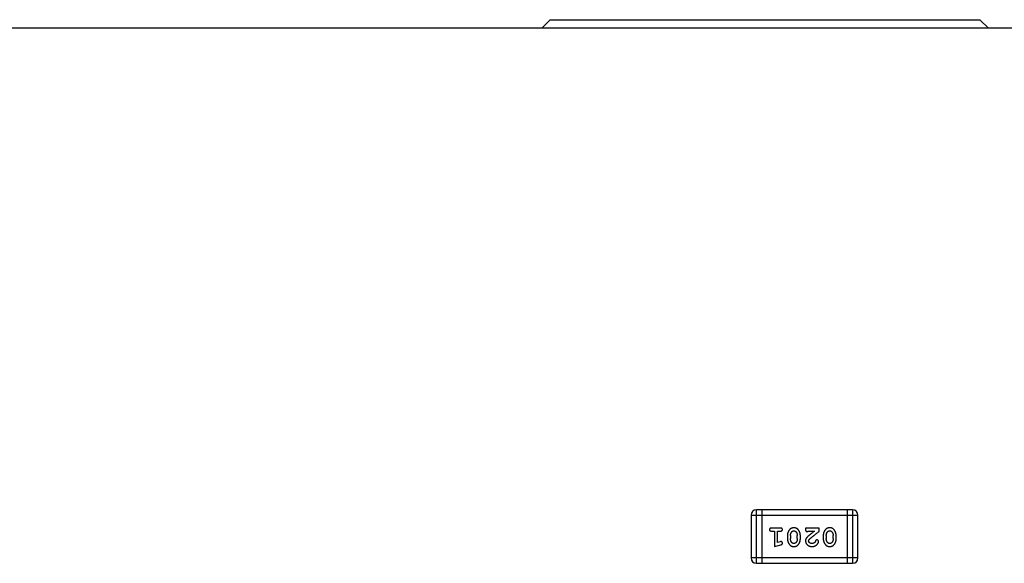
# Model space of a CAD drawing. Header units: millimetres. Extents: x 72 to 239, y 133 to 319.
# Tile 49 of 240: x 134.7 to 140.32, y 186.42 to 189.52. Entities that reach past the tile are written whole.
import ezdxf

# ---------------------------------------------------------------- set-up
doc = ezdxf.new("R2010")
doc.units = ezdxf.units.MM
doc.header["$LTSCALE"] = 5
doc.layers.get('0').update_dxf_attribs({"linetype": 'CONTINUOUS'})

msp = doc.modelspace()

# ---------------------------------------------------------------- linework, layer by layer
for p, q in [((137.6797, 189.4703), (137.7285, 189.5191)), ((137.7285, 189.5191), (140.1785, 189.5191)), ((140.1785, 189.5191), (140.2277, 189.4698)), ((144.48, 189.469), (96.629, 189.4783)), ((138.8735, 186.6908), (138.8735, 186.447)), ((138.8735, 186.6908), (139.4831, 186.6908)), ((138.904, 186.4165), (138.904, 186.7213)), ((139.4527, 186.7213), (138.904, 186.7213)), ((138.9345, 186.7213), (138.9345, 186.4165)), ((139.4222, 186.7213), (139.4222, 186.4165)), ((139.4527, 186.7213), (139.4527, 186.4165)), ((139.4831, 186.447), (139.4831, 186.6908)), ((139.0415, 186.6177), (138.9896, 186.6177)), ((138.9896, 186.6004), (139.0069, 186.6004)), ((139.0069, 186.6004), (139.0069, 186.5123)), ((139.0242, 186.5354), (139.0242, 186.6004)), ((139.0242, 186.6004), (139.0415, 186.6004)), ((139.0808, 186.5746), (139.0808, 186.5569)), ((139.0981, 186.5744), (139.0981, 186.5572)), ((139.1374, 186.5572), (139.1374, 186.5744)), ((139.1547, 186.5569), (139.1547, 186.5746)), ((139.1846, 186.6177), (139.1846, 186.6098)), ((139.2617, 186.6177), (139.1846, 186.6177)), ((139.1988, 186.6004), (139.235, 186.6004)), ((139.2617, 186.5988), (139.2617, 186.6177)), ((139.2853, 186.5746), (139.2853, 186.5569)), ((139.3026, 186.5744), (139.3026, 186.5572)), ((139.3419, 186.5572), (139.3419, 186.5744)), ((139.3593, 186.5569), (139.3593, 186.5746)), ((139.0069, 186.5123), (139.0434, 186.5222)), ((139.0392, 186.5396), (139.0242, 186.5354)), ((139.4831, 186.447), (138.8735, 186.447)), ((138.904, 186.4165), (139.4527, 186.4165))]:
    msp.add_line(p, q)
for centre, start, end in [((138.904, 186.6908), 90, 180), ((139.4527, 186.6908), 0, 90), ((138.904, 186.447), 180, 270), ((139.4527, 186.447), 270, 0)]:
    msp.add_arc(centre, 0.0305, start, end)
for points, knots in [([(138.9896, 186.6177), (138.9887, 186.6177), (138.987, 186.6176), (138.9847, 186.6171), (138.9827, 186.6164), (138.9812, 186.6153), (138.98, 186.614), (138.9792, 186.6125), (138.9786, 186.6108), (138.9786, 186.6096), (138.9785, 186.609)], [0, 0, 0, 0, 0.169012, 0.317488, 0.445429, 0.560977, 0.67065, 0.776666, 0.88492, 1, 1, 1, 1]), ([(138.9785, 186.609), (138.9786, 186.6084), (138.9786, 186.6072), (138.9791, 186.6056), (138.98, 186.6041), (138.9812, 186.6027), (138.9827, 186.6016), (138.9847, 186.6009), (138.987, 186.6004), (138.9887, 186.6004), (138.9896, 186.6004)], [0, 0, 0, 0, 0.11517, 0.223509, 0.328254, 0.438012, 0.553651, 0.682263, 0.830856, 1, 1, 1, 1]), ([(139.0525, 186.609), (139.0525, 186.6096), (139.0524, 186.6108), (139.0519, 186.6125), (139.051, 186.614), (139.0499, 186.6154), (139.0483, 186.6164), (139.0464, 186.6171), (139.0441, 186.6176), (139.0424, 186.6177), (139.0415, 186.6177)], [0, 0, 0, 0, 0.115051, 0.223278, 0.329269, 0.437893, 0.554681, 0.682591, 0.83103, 1, 1, 1, 1]), ([(139.0415, 186.6004), (139.0424, 186.6004), (139.044, 186.6004), (139.0464, 186.6009), (139.0483, 186.6017), (139.0499, 186.6027), (139.051, 186.6041), (139.0519, 186.6055), (139.0524, 186.6072), (139.0525, 186.6084), (139.0525, 186.609)], [0, 0, 0, 0, 0.169102, 0.317658, 0.446239, 0.563118, 0.671828, 0.776546, 0.884858, 1, 1, 1, 1]), ([(139.1177, 186.6192), (139.1163, 186.6192), (139.1134, 186.6191), (139.1093, 186.6184), (139.1055, 186.6173), (139.1019, 186.6157), (139.0986, 186.6137), (139.0956, 186.6112), (139.0928, 186.6082), (139.0903, 186.6048), (139.0881, 186.6012), (139.0862, 186.5976), (139.0845, 186.5938), (139.0831, 186.5901), (139.0821, 186.5863), (139.0813, 186.5824), (139.0809, 186.5785), (139.0808, 186.5759), (139.0808, 186.5746)], [0, 0, 0, 0, 0.067217, 0.131051, 0.19272, 0.252824, 0.312745, 0.373449, 0.436041, 0.501494, 0.567761, 0.632087, 0.695096, 0.757109, 0.817993, 0.878657, 0.939311, 1, 1, 1, 1]), ([(139.0981, 186.5744), (139.0981, 186.5754), (139.0982, 186.5775), (139.0985, 186.5806), (139.0991, 186.5835), (139.0999, 186.5863), (139.1009, 186.589), (139.1022, 186.5915), (139.1036, 186.5939), (139.1048, 186.5954), (139.1054, 186.5961)], [0, 0, 0, 0, 0.135449, 0.266263, 0.393429, 0.516942, 0.639128, 0.758779, 0.879341, 1, 1, 1, 1]), ([(139.1054, 186.5961), (139.1058, 186.5966), (139.1065, 186.5975), (139.1079, 186.5987), (139.1093, 186.5997), (139.1108, 186.6005), (139.1124, 186.6012), (139.1141, 186.6016), (139.1158, 186.6019), (139.117, 186.6019), (139.1176, 186.6019)], [0, 0, 0, 0, 0.129853, 0.25607, 0.380154, 0.49978, 0.62208, 0.743277, 0.868791, 1, 1, 1, 1]), ([(139.1176, 186.6019), (139.1183, 186.6019), (139.1195, 186.6019), (139.1213, 186.6017), (139.123, 186.6012), (139.1246, 186.6007), (139.1261, 186.5999), (139.1275, 186.599), (139.1287, 186.5979), (139.1294, 186.5971), (139.1298, 186.5967)], [0, 0, 0, 0, 0.139844, 0.271849, 0.399162, 0.521619, 0.6402, 0.758957, 0.87828, 1, 1, 1, 1]), ([(139.1547, 186.5746), (139.1547, 186.5757), (139.1547, 186.5778), (139.1544, 186.581), (139.1539, 186.5841), (139.1532, 186.5872), (139.1523, 186.5903), (139.1512, 186.5933), (139.1499, 186.5962), (139.1485, 186.5991), (139.1469, 186.6019), (139.1453, 186.6044), (139.1436, 186.6067), (139.142, 186.6088), (139.1403, 186.6107), (139.1386, 186.6123), (139.1368, 186.6138), (139.1345, 186.6154), (139.1313, 186.617), (139.1271, 186.6183), (139.1225, 186.6191), (139.1193, 186.6192), (139.1177, 186.6192)], [0, 0, 0, 0, 0.049886, 0.09882, 0.148132, 0.19689, 0.246038, 0.295176, 0.345305, 0.395692, 0.445312, 0.491875, 0.535813, 0.577009, 0.616081, 0.652689, 0.687585, 0.720206, 0.785062, 0.85223, 0.923759, 1, 1, 1, 1]), ([(139.1298, 186.5967), (139.1304, 186.5959), (139.1316, 186.5943), (139.1332, 186.5917), (139.1345, 186.5891), (139.1356, 186.5864), (139.1364, 186.5835), (139.137, 186.5806), (139.1374, 186.5775), (139.1374, 186.5754), (139.1374, 186.5744)], [0, 0, 0, 0, 0.124927, 0.248361, 0.370889, 0.492583, 0.61616, 0.741472, 0.869044, 1, 1, 1, 1]), ([(139.1846, 186.6098), (139.1847, 186.6087), (139.1847, 186.6068), (139.1851, 186.6041), (139.1858, 186.6018), (139.1869, 186.6001), (139.1882, 186.5988), (139.1897, 186.5979), (139.1914, 186.5973), (139.1926, 186.5973), (139.1933, 186.5972)], [0, 0, 0, 0, 0.1844, 0.34094, 0.473574, 0.586824, 0.690029, 0.789175, 0.890445, 1, 1, 1, 1]), ([(139.2014, 186.5733), (139.2005, 186.5726), (139.1988, 186.5711), (139.1965, 186.5689), (139.1943, 186.5667), (139.1925, 186.5648), (139.1909, 186.5629), (139.1895, 186.5611), (139.1884, 186.5595), (139.1873, 186.5574), (139.1862, 186.5549), (139.1853, 186.5517), (139.1847, 186.5484), (139.1847, 186.5462), (139.1846, 186.545)], [0, 0, 0, 0, 0.103002, 0.197728, 0.285279, 0.365235, 0.437224, 0.502446, 0.560545, 0.611446, 0.707576, 0.80349, 0.900532, 1, 1, 1, 1]), ([(139.1933, 186.5972), (139.1937, 186.5973), (139.1947, 186.5974), (139.1961, 186.598), (139.1975, 186.599), (139.1983, 186.5999), (139.1988, 186.6004)], [0, 0, 0, 0, 0.20611, 0.432681, 0.695597, 1, 1, 1, 1]), ([(139.235, 186.6004), (139.233, 186.5988), (139.2291, 186.5958), (139.2237, 186.5915), (139.2187, 186.5876), (139.2143, 186.584), (139.2103, 186.5808), (139.2069, 186.578), (139.204, 186.5755), (139.2022, 186.574), (139.2014, 186.5733)], [0, 0, 0, 0, 0.176662, 0.337826, 0.484741, 0.617764, 0.73494, 0.837793, 0.926412, 1, 1, 1, 1]), ([(139.2067, 186.5538), (139.2071, 186.5543), (139.2081, 186.5553), (139.2097, 186.5568), (139.2116, 186.5585), (139.2138, 186.5605), (139.2162, 186.5626), (139.2189, 186.5649), (139.222, 186.5674), (139.2253, 186.5701), (139.2289, 186.5731), (139.2327, 186.5762), (139.2369, 186.5795), (139.2413, 186.5829), (139.246, 186.5866), (139.251, 186.5905), (139.2562, 186.5946), (139.2599, 186.5974), (139.2617, 186.5988)], [0, 0, 0, 0, 0.026647, 0.057942, 0.094152, 0.134806, 0.180631, 0.231142, 0.286385, 0.346321, 0.411439, 0.481035, 0.555329, 0.634592, 0.718826, 0.807759, 0.901393, 1, 1, 1, 1]), ([(139.3222, 186.6192), (139.3208, 186.6192), (139.3179, 186.6191), (139.3139, 186.6184), (139.31, 186.6173), (139.3064, 186.6157), (139.3031, 186.6137), (139.3001, 186.6112), (139.2973, 186.6082), (139.2948, 186.6048), (139.2926, 186.6012), (139.2907, 186.5976), (139.289, 186.5938), (139.2876, 186.5901), (139.2866, 186.5863), (139.2858, 186.5824), (139.2854, 186.5785), (139.2853, 186.5759), (139.2853, 186.5746)], [0, 0, 0, 0, 0.067217, 0.131051, 0.19272, 0.252824, 0.312745, 0.373449, 0.436041, 0.501494, 0.567761, 0.632087, 0.695096, 0.757109, 0.817993, 0.878657, 0.939311, 1, 1, 1, 1]), ([(139.3026, 186.5744), (139.3026, 186.5754), (139.3027, 186.5775), (139.303, 186.5806), (139.3036, 186.5835), (139.3044, 186.5863), (139.3054, 186.589), (139.3067, 186.5915), (139.3081, 186.5939), (139.3093, 186.5954), (139.3099, 186.5961)], [0, 0, 0, 0, 0.135449, 0.266263, 0.393429, 0.516942, 0.639128, 0.758779, 0.879341, 1, 1, 1, 1]), ([(139.3099, 186.5961), (139.3103, 186.5966), (139.3111, 186.5975), (139.3124, 186.5987), (139.3138, 186.5997), (139.3153, 186.6005), (139.3169, 186.6012), (139.3186, 186.6016), (139.3203, 186.6019), (139.3215, 186.6019), (139.3222, 186.6019)], [0, 0, 0, 0, 0.129853, 0.25607, 0.380154, 0.49978, 0.62208, 0.743277, 0.868791, 1, 1, 1, 1]), ([(139.3593, 186.5746), (139.3592, 186.5757), (139.3592, 186.5778), (139.3589, 186.581), (139.3584, 186.5841), (139.3577, 186.5872), (139.3568, 186.5903), (139.3557, 186.5933), (139.3544, 186.5962), (139.353, 186.5991), (139.3514, 186.6019), (139.3498, 186.6044), (139.3481, 186.6067), (139.3465, 186.6088), (139.3448, 186.6107), (139.3431, 186.6123), (139.3413, 186.6138), (139.339, 186.6154), (139.3358, 186.617), (139.3316, 186.6183), (139.327, 186.6191), (139.3238, 186.6192), (139.3222, 186.6192)], [0, 0, 0, 0, 0.049886, 0.09882, 0.148132, 0.19689, 0.246038, 0.295176, 0.345305, 0.395692, 0.445312, 0.491875, 0.535813, 0.577009, 0.616081, 0.652689, 0.687585, 0.720206, 0.785062, 0.85223, 0.923759, 1, 1, 1, 1]), ([(139.3222, 186.6019), (139.3228, 186.6019), (139.324, 186.6019), (139.3259, 186.6017), (139.3276, 186.6012), (139.3291, 186.6007), (139.3306, 186.5999), (139.332, 186.599), (139.3332, 186.5979), (139.3339, 186.5971), (139.3343, 186.5967)], [0, 0, 0, 0, 0.139844, 0.271849, 0.399162, 0.521619, 0.6402, 0.758957, 0.87828, 1, 1, 1, 1]), ([(139.3343, 186.5967), (139.3349, 186.5959), (139.3361, 186.5943), (139.3377, 186.5917), (139.339, 186.5891), (139.3401, 186.5864), (139.3409, 186.5835), (139.3415, 186.5806), (139.3419, 186.5775), (139.3419, 186.5754), (139.3419, 186.5744)], [0, 0, 0, 0, 0.124927, 0.248361, 0.370889, 0.492583, 0.61616, 0.741472, 0.869044, 1, 1, 1, 1]), ([(139.0446, 186.5406), (139.0443, 186.5406), (139.0435, 186.5405), (139.0423, 186.5403), (139.0408, 186.54), (139.0398, 186.5397), (139.0392, 186.5396)], [0, 0, 0, 0, 0.183151, 0.413144, 0.682305, 1, 1, 1, 1]), ([(139.0434, 186.5222), (139.0443, 186.5224), (139.0458, 186.5229), (139.0479, 186.5237), (139.0496, 186.5246), (139.0508, 186.5257), (139.0516, 186.5268), (139.0521, 186.5282), (139.0524, 186.5297), (139.0525, 186.5308), (139.0525, 186.5313)], [0, 0, 0, 0, 0.187321, 0.344927, 0.475328, 0.579604, 0.674244, 0.773631, 0.882025, 1, 1, 1, 1]), ([(139.0525, 186.5313), (139.0525, 186.532), (139.0524, 186.5332), (139.0519, 186.5349), (139.0512, 186.5365), (139.0502, 186.5379), (139.049, 186.5391), (139.0476, 186.54), (139.0461, 186.5405), (139.0451, 186.5406), (139.0446, 186.5406)], [0, 0, 0, 0, 0.138815, 0.27042, 0.39836, 0.52875, 0.654955, 0.771147, 0.884581, 1, 1, 1, 1]), ([(139.0808, 186.5569), (139.0808, 186.5558), (139.0809, 186.5537), (139.0812, 186.5505), (139.0817, 186.5473), (139.0824, 186.5442), (139.0833, 186.5412), (139.0844, 186.5382), (139.0857, 186.5352), (139.0872, 186.5323), (139.0888, 186.5296), (139.0904, 186.527), (139.0921, 186.5247), (139.0937, 186.5226), (139.0955, 186.5208), (139.0972, 186.5191), (139.0989, 186.5177), (139.1013, 186.5161), (139.1044, 186.5145), (139.1086, 186.5132), (139.1132, 186.5124), (139.1163, 186.5123), (139.1179, 186.5123)], [0, 0, 0, 0, 0.049855, 0.099516, 0.148482, 0.19758, 0.246804, 0.296268, 0.346517, 0.397047, 0.446826, 0.49336, 0.537801, 0.579207, 0.617974, 0.654833, 0.689171, 0.722088, 0.786392, 0.853518, 0.924186, 1, 1, 1, 1]), ([(139.1057, 186.5349), (139.1051, 186.5357), (139.1039, 186.5373), (139.1023, 186.5398), (139.101, 186.5424), (139.1, 186.5452), (139.0991, 186.548), (139.0985, 186.551), (139.0982, 186.554), (139.0981, 186.5561), (139.0981, 186.5572)], [0, 0, 0, 0, 0.125331, 0.248948, 0.371201, 0.494032, 0.616811, 0.742104, 0.868849, 1, 1, 1, 1]), ([(139.1178, 186.5296), (139.1172, 186.5296), (139.116, 186.5296), (139.1141, 186.5299), (139.1124, 186.5303), (139.1109, 186.5309), (139.1094, 186.5316), (139.108, 186.5325), (139.1068, 186.5336), (139.106, 186.5344), (139.1057, 186.5349)], [0, 0, 0, 0, 0.138115, 0.270177, 0.397547, 0.520057, 0.63869, 0.757499, 0.878226, 1, 1, 1, 1]), ([(139.1302, 186.5354), (139.1298, 186.5349), (139.129, 186.534), (139.1276, 186.5328), (139.1262, 186.5318), (139.1247, 186.531), (139.1231, 186.5304), (139.1214, 186.5299), (139.1196, 186.5296), (139.1184, 186.5296), (139.1178, 186.5296)], [0, 0, 0, 0, 0.13042, 0.256046, 0.378133, 0.498725, 0.620452, 0.742761, 0.869406, 1, 1, 1, 1]), ([(139.1179, 186.5123), (139.1194, 186.5123), (139.1222, 186.5124), (139.1263, 186.5131), (139.1301, 186.5142), (139.1337, 186.5158), (139.137, 186.5179), (139.14, 186.5204), (139.1428, 186.5233), (139.1453, 186.5267), (139.1475, 186.5303), (139.1494, 186.534), (139.1511, 186.5377), (139.1524, 186.5415), (139.1535, 186.5453), (139.1542, 186.5491), (139.1547, 186.553), (139.1547, 186.5556), (139.1547, 186.5569)], [0, 0, 0, 0, 0.06692, 0.130834, 0.19258, 0.252759, 0.312631, 0.373411, 0.436359, 0.501894, 0.568244, 0.632472, 0.69556, 0.757163, 0.818592, 0.878885, 0.939235, 1, 1, 1, 1]), ([(139.1374, 186.5572), (139.1374, 186.5561), (139.1374, 186.554), (139.137, 186.551), (139.1365, 186.548), (139.1357, 186.5452), (139.1347, 186.5425), (139.1334, 186.54), (139.1319, 186.5376), (139.1308, 186.5361), (139.1302, 186.5354)], [0, 0, 0, 0, 0.135446, 0.266257, 0.393419, 0.517936, 0.639137, 0.758785, 0.879345, 1, 1, 1, 1]), ([(139.1846, 186.545), (139.1847, 186.5439), (139.1847, 186.5417), (139.1852, 186.5385), (139.186, 186.5354), (139.1872, 186.5324), (139.1886, 186.5296), (139.1904, 186.5268), (139.1925, 186.5243), (139.1949, 186.5218), (139.1975, 186.5196), (139.2004, 186.5176), (139.2034, 186.516), (139.2067, 186.5146), (139.2101, 186.5136), (139.2136, 186.5128), (139.2174, 186.5124), (139.22, 186.5123), (139.2213, 186.5123)], [0, 0, 0, 0, 0.060981, 0.120256, 0.178148, 0.236115, 0.293993, 0.352864, 0.413358, 0.476056, 0.539296, 0.602396, 0.665116, 0.728325, 0.792919, 0.859317, 0.928302, 1, 1, 1, 1]), ([(139.2019, 186.5441), (139.202, 186.5449), (139.2021, 186.5465), (139.2031, 186.549), (139.2046, 186.5514), (139.206, 186.553), (139.2067, 186.5538)], [0, 0, 0, 0, 0.212836, 0.442809, 0.70317, 1, 1, 1, 1]), ([(139.2214, 186.5296), (139.22, 186.5296), (139.2173, 186.5297), (139.2135, 186.5306), (139.2101, 186.5319), (139.2073, 186.5339), (139.2049, 186.5361), (139.2032, 186.5386), (139.2021, 186.5413), (139.202, 186.5432), (139.2019, 186.5441)], [0, 0, 0, 0, 0.156344, 0.299348, 0.4327, 0.561, 0.682299, 0.791883, 0.89611, 1, 1, 1, 1]), ([(139.2213, 186.5123), (139.223, 186.5123), (139.2264, 186.5125), (139.2313, 186.5133), (139.236, 186.5147), (139.2405, 186.5167), (139.2447, 186.5191), (139.2483, 186.522), (139.2515, 186.5253), (139.254, 186.5288), (139.256, 186.5324), (139.2574, 186.5357), (139.2584, 186.5388), (139.2585, 186.5407), (139.2586, 186.5416)], [0, 0, 0, 0, 0.098286, 0.193983, 0.289056, 0.384352, 0.477435, 0.566197, 0.652355, 0.737986, 0.818188, 0.887401, 0.94802, 1, 1, 1, 1]), ([(139.2363, 186.535), (139.2358, 186.5345), (139.2348, 186.5337), (139.2332, 186.5326), (139.2314, 186.5317), (139.2296, 186.5309), (139.2277, 186.5303), (139.2257, 186.5299), (139.2236, 186.5296), (139.2222, 186.5296), (139.2214, 186.5296)], [0, 0, 0, 0, 0.121873, 0.243139, 0.363336, 0.485133, 0.607572, 0.734701, 0.864814, 1, 1, 1, 1]), ([(139.2413, 186.5435), (139.241, 186.5426), (139.2404, 186.5409), (139.2391, 186.5386), (139.2379, 186.5366), (139.2368, 186.5355), (139.2363, 186.535)], [0, 0, 0, 0, 0.285518, 0.544185, 0.781367, 1, 1, 1, 1]), ([(139.2497, 186.55), (139.2493, 186.55), (139.2483, 186.55), (139.2469, 186.5497), (139.2457, 186.5492), (139.2445, 186.5486), (139.2435, 186.5477), (139.2426, 186.5465), (139.2419, 186.5451), (139.2415, 186.544), (139.2413, 186.5435)], [0, 0, 0, 0, 0.127347, 0.246131, 0.359406, 0.470543, 0.586092, 0.711469, 0.847022, 1, 1, 1, 1]), ([(139.2586, 186.5416), (139.2585, 186.5421), (139.2585, 186.5432), (139.2579, 186.5448), (139.2571, 186.5462), (139.256, 186.5475), (139.2546, 186.5486), (139.2531, 186.5494), (139.2515, 186.55), (139.2503, 186.55), (139.2497, 186.55)], [0, 0, 0, 0, 0.120856, 0.239483, 0.360995, 0.490166, 0.620982, 0.746416, 0.870253, 1, 1, 1, 1]), ([(139.2853, 186.5569), (139.2853, 186.5558), (139.2854, 186.5537), (139.2857, 186.5505), (139.2862, 186.5473), (139.2869, 186.5442), (139.2878, 186.5412), (139.2889, 186.5382), (139.2902, 186.5352), (139.2917, 186.5323), (139.2933, 186.5296), (139.2949, 186.527), (139.2966, 186.5247), (139.2983, 186.5226), (139.3, 186.5208), (139.3017, 186.5191), (139.3034, 186.5177), (139.3058, 186.5161), (139.3089, 186.5145), (139.3131, 186.5132), (139.3177, 186.5124), (139.3208, 186.5123), (139.3225, 186.5123)], [0, 0, 0, 0, 0.049855, 0.099516, 0.148482, 0.19758, 0.246804, 0.296268, 0.346517, 0.397047, 0.446826, 0.49336, 0.537801, 0.579207, 0.617974, 0.654833, 0.689171, 0.722088, 0.786392, 0.853518, 0.924186, 1, 1, 1, 1]), ([(139.3102, 186.5349), (139.3096, 186.5357), (139.3084, 186.5373), (139.3068, 186.5398), (139.3055, 186.5424), (139.3045, 186.5452), (139.3036, 186.548), (139.303, 186.551), (139.3027, 186.554), (139.3026, 186.5561), (139.3026, 186.5572)], [0, 0, 0, 0, 0.125331, 0.248948, 0.371201, 0.494032, 0.616811, 0.742104, 0.868849, 1, 1, 1, 1]), ([(139.3223, 186.5296), (139.3217, 186.5296), (139.3205, 186.5296), (139.3187, 186.5299), (139.317, 186.5303), (139.3154, 186.5309), (139.3139, 186.5316), (139.3125, 186.5325), (139.3113, 186.5336), (139.3106, 186.5344), (139.3102, 186.5349)], [0, 0, 0, 0, 0.138115, 0.270177, 0.397547, 0.520057, 0.63869, 0.757499, 0.878226, 1, 1, 1, 1]), ([(139.3347, 186.5354), (139.3343, 186.5349), (139.3335, 186.534), (139.3321, 186.5328), (139.3307, 186.5318), (139.3292, 186.531), (139.3276, 186.5304), (139.3259, 186.5299), (139.3242, 186.5296), (139.3229, 186.5296), (139.3223, 186.5296)], [0, 0, 0, 0, 0.13042, 0.256046, 0.378133, 0.498725, 0.620452, 0.742761, 0.869406, 1, 1, 1, 1]), ([(139.3225, 186.5123), (139.3239, 186.5123), (139.3267, 186.5124), (139.3308, 186.5131), (139.3346, 186.5142), (139.3382, 186.5158), (139.3415, 186.5179), (139.3445, 186.5204), (139.3473, 186.5233), (139.3498, 186.5267), (139.352, 186.5303), (139.3539, 186.534), (139.3556, 186.5377), (139.3569, 186.5415), (139.358, 186.5453), (139.3587, 186.5491), (139.3592, 186.553), (139.3592, 186.5556), (139.3593, 186.5569)], [0, 0, 0, 0, 0.06692, 0.130834, 0.19258, 0.252759, 0.312631, 0.373411, 0.436359, 0.501894, 0.568244, 0.632472, 0.69556, 0.757163, 0.818592, 0.878885, 0.939235, 1, 1, 1, 1]), ([(139.3419, 186.5572), (139.3419, 186.5561), (139.3419, 186.554), (139.3416, 186.551), (139.341, 186.548), (139.3402, 186.5452), (139.3392, 186.5425), (139.3379, 186.54), (139.3364, 186.5376), (139.3353, 186.5361), (139.3347, 186.5354)], [0, 0, 0, 0, 0.135446, 0.266257, 0.393419, 0.517936, 0.639137, 0.758785, 0.879345, 1, 1, 1, 1])]:
    msp.add_open_spline(points, degree=3, knots=knots)

doc.saveas('drawing.dxf')
